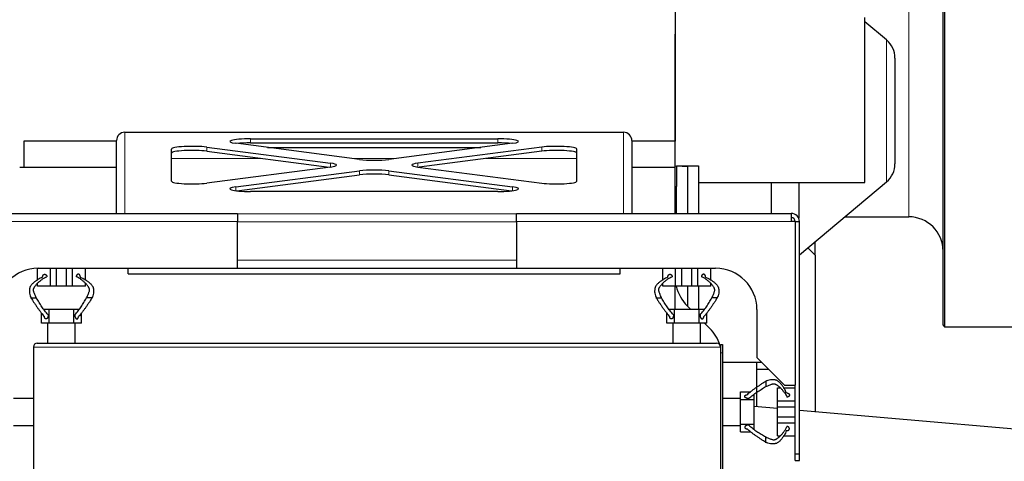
# Model space of a CAD drawing. Header units: inches. Extents: x 0 to 17820, y -10 to 12600.
# Tile 49 of 256: x 5726 to 6443, y 3998 to 4319. Entities that reach past the tile are written whole.
import ezdxf

# ---------------------------------------------------------------- set-up
doc = ezdxf.new("R2010")
doc.units = ezdxf.units.IN
doc.layers.add('1', color=7, linetype='Continuous', true_color=0xffffff)

msp = doc.modelspace()

# ---------------------------------------------------------------- linework, layer by layer
at = {"layer": '1', "color": 2, "linetype": 'Continuous', "lineweight": 25}
for p, q in [((6203.143, 4848.312), (6203.143, 4230.577)), ((6398.143, 4096.566), (6398.143, 4594.566)), ((6399.143, 4595.566), (6399.143, 4095.566)), ((6341.148, 4200.571), (6341.143, 4320.571)), ((6356.999, 4304.321), (6341.142, 4317.627)), ((6203.147, 4212.532), (6203.143, 4308.564)), ((6363.143, 4291.145), (6363.143, 4252.666)), ((6363.143, 4252.666), (6363.143, 4214.186)), ((5802.643, 4237.066), (5802.643, 4237.053)), ((5802.643, 4237.066), (6165.643, 4237.066)), ((6165.643, 4237.066), (6165.643, 4237.053)), ((5729.143, 4230.566), (5729.143, 4211.566)), ((5796.644, 4230.566), (5729.143, 4230.566)), ((5796.643, 4178.067), (5796.643, 4231.014)), ((5973.537, 4217.331), (5883.463, 4229.057)), ((5894.07, 4232.39), (6074.217, 4232.39)), ((5894.07, 4229.415), (6074.217, 4229.415)), ((6084.824, 4229.057), (5994.75, 4217.331)), ((6203.143, 4230.566), (6171.637, 4230.566)), ((6171.643, 4231.014), (6171.643, 4178.067)), ((6203.143, 4211.566), (6203.143, 4230.566)), ((5836.643, 4201.464), (5836.643, 4224.914)), ((5862.25, 4226.295), (5952.324, 4214.57)), ((5862.25, 4223.321), (5951.505, 4211.702)), ((5906.441, 4226.066), (6061.846, 4226.066)), ((6106.037, 4226.295), (6015.963, 4214.57)), ((6106.037, 4223.321), (6016.782, 4211.702)), ((6131.643, 4201.464), (6131.643, 4224.914)), ((5796.646, 4211.566), (5726.185, 4211.566)), ((5952.324, 4211.808), (5862.25, 4200.083)), ((5883.463, 4197.322), (5973.537, 4209.047)), ((5884.313, 4194.458), (5973.537, 4206.073)), ((5994.75, 4209.047), (6084.824, 4197.322)), ((5994.75, 4206.073), (6083.974, 4194.458)), ((6015.963, 4211.808), (6106.037, 4200.083)), ((6203.185, 4211.566), (6171.643, 4211.566)), ((6203.143, 4212.531), (6204.143, 4212.566)), ((6203.185, 4178.065), (6203.185, 4211.566)), ((6204.143, 4212.566), (6220.143, 4212.566)), ((6204.143, 4212.566), (6212.143, 4212.287)), ((6204.143, 4212.566), (6204.143, 4197.557)), ((6212.143, 4212.287), (6212.143, 4178.058)), ((6220.143, 4212.566), (6220.143, 4178.064)), ((6220.145, 4200.567), (6341.148, 4200.571)), ((6273.143, 4200.559), (6273.143, 4178.064)), ((6293.143, 4200.569), (6293.143, 4174.454)), ((6293.644, 4147.849), (6356.999, 4201.01)), ((6074.217, 4193.989), (5894.07, 4193.989)), ((6204.143, 4178.062), (6204.143, 4197.557)), ((5684.643, 4178.066), (5884.643, 4178.066)), ((5884.643, 4178.066), (5884.643, 4172.066)), ((6087.643, 4178.066), (6287.643, 4178.066)), ((6087.643, 4172.066), (6087.643, 4178.066)), ((6287.643, 4178.066), (6287.643, 4172.066)), ((5884.643, 4138.066), (5884.643, 4172.066)), ((6087.643, 4172.066), (6087.643, 4138.066)), ((6290.641, 4172.066), (6287.643, 4172.066)), ((6290.641, 4053.066), (6290.641, 4172.066)), ((6293.643, 4003.066), (6293.643, 4172.066)), ((6326.673, 4175.566), (6373.143, 4175.566)), ((6305.033, 4147.728), (6305.033, 4157.405)), ((6305.033, 4147.729), (6299.771, 4152.991)), ((6305.033, 4147.729), (6305.033, 4033.674)), ((5739.103, 4129.216), (5739.103, 4138.061)), ((5739.643, 4138.066), (5884.643, 4138.066)), ((5748.538, 4125.066), (5748.538, 4138.066)), ((5752.952, 4125.066), (5752.952, 4138.066)), ((5760.254, 4125.066), (5760.254, 4138.066)), ((5764.668, 4125.066), (5764.668, 4138.066)), ((5774.103, 4129.216), (5774.103, 4138.066)), ((5805.143, 4134.066), (5805.143, 4138.066)), ((5884.65, 4138.066), (6087.638, 4138.066)), ((6087.643, 4138.066), (6232.643, 4138.066)), ((6163.143, 4134.066), (6163.143, 4138.066)), ((6194.103, 4129.216), (6194.103, 4138.066)), ((6203.538, 4125.066), (6203.538, 4138.066)), ((6207.952, 4125.066), (6207.952, 4138.066)), ((6215.254, 4125.066), (6215.254, 4138.066)), ((6219.668, 4125.066), (6219.668, 4138.066)), ((6229.103, 4129.216), (6229.103, 4138.066)), ((5739.103, 4125.066), (5739.103, 4127.138)), ((5774.103, 4125.066), (5774.103, 4127.121)), ((5805.143, 4134.066), (6163.143, 4134.066)), ((6194.103, 4125.066), (6194.103, 4127.138)), ((6229.103, 4125.066), (6229.103, 4127.121)), ((5748.538, 4125.066), (5739.103, 4125.066)), ((5752.952, 4125.066), (5748.538, 4125.066)), ((5760.254, 4125.066), (5752.952, 4125.066)), ((5764.668, 4125.066), (5760.254, 4125.066)), ((5774.103, 4125.066), (5764.668, 4125.066)), ((6203.538, 4125.066), (6194.103, 4125.066)), ((6203.185, 4108.056), (6203.185, 4125.061)), ((6207.952, 4125.066), (6203.538, 4125.066)), ((6204.143, 4124.309), (6204.143, 4125.065)), ((6215.254, 4125.066), (6207.952, 4125.066)), ((6212.143, 4125.064), (6212.143, 4110.558)), ((6219.668, 4125.066), (6215.254, 4125.066)), ((6229.103, 4125.066), (6219.668, 4125.066)), ((6220.143, 4125.065), (6220.143, 4108.068)), ((5747.603, 4108.066), (5743.858, 4108.066)), ((5765.603, 4108.066), (5747.603, 4108.066)), ((5747.603, 4098.066), (5747.603, 4108.066)), ((5769.349, 4108.066), (5765.603, 4108.066)), ((5765.603, 4098.066), (5765.603, 4108.066)), ((6202.603, 4108.066), (6198.858, 4108.066)), ((6220.603, 4108.066), (6202.603, 4108.066)), ((6202.603, 4098.066), (6202.603, 4108.066)), ((6214.644, 4108.066), (6211.93, 4110.779)), ((6224.349, 4108.066), (6220.603, 4108.066)), ((6220.603, 4098.066), (6220.603, 4108.066)), ((6262.643, 4108.066), (6262.643, 4073.066)), ((5742.103, 4098.066), (5742.103, 4105.546)), ((5771.103, 4098.066), (5771.103, 4105.546)), ((6197.103, 4098.066), (6197.103, 4105.546)), ((6226.103, 4098.066), (6226.103, 4105.546)), ((5746.643, 4098.066), (5742.103, 4098.066)), ((5746.643, 4083.566), (5746.643, 4098.066)), ((5747.603, 4098.066), (5746.643, 4098.066)), ((5765.603, 4098.066), (5747.603, 4098.066)), ((5766.643, 4098.066), (5765.603, 4098.066)), ((5771.103, 4098.066), (5766.643, 4098.066)), ((5766.643, 4083.566), (5766.643, 4098.066)), ((6201.643, 4098.066), (6197.103, 4098.066)), ((6202.603, 4098.066), (6201.643, 4098.066)), ((6201.643, 4083.566), (6201.643, 4098.066)), ((6220.603, 4098.066), (6202.603, 4098.066)), ((6221.643, 4098.066), (6220.603, 4098.066)), ((6226.103, 4098.066), (6221.643, 4098.066)), ((6221.643, 4083.566), (6221.643, 4098.066)), ((6228.357, 4094.353), (6224.643, 4098.066)), ((6398.143, 4096.566), (6399.143, 4095.566)), ((6399.143, 4095.566), (6452.143, 4095.566)), ((5736.143, 4080.766), (5736.143, 3706.366)), ((5738.943, 4083.566), (6233.343, 4083.566)), ((6236.143, 4082.566), (6237.643, 4082.566)), ((6236.143, 4082.566), (6236.143, 4080.766)), ((6236.143, 4080.766), (6236.143, 3706.366)), ((6237.643, 4082.566), (6237.643, 4076.566)), ((6237.643, 4076.566), (6237.643, 3730.566)), ((6262.643, 4073.066), (6282.643, 4053.066)), ((6237.644, 4069.666), (6266.043, 4069.666)), ((6262.277, 4069.671), (6262.277, 4037.415)), ((6271.312, 4064.398), (6262.277, 4064.398)), ((6277.643, 4051.106), (6279.716, 4051.106)), ((6277.643, 4041.671), (6277.643, 4051.106)), ((6281.794, 4051.106), (6290.593, 4051.106)), ((6282.643, 4053.066), (6290.641, 4053.066)), ((5721.643, 4043.566), (5736.143, 4043.566)), ((6237.644, 4043.566), (6250.643, 4043.566)), ((6250.643, 4048.106), (6258.123, 4048.106)), ((6250.643, 4043.566), (6250.643, 4048.106)), ((6250.643, 4042.606), (6250.643, 4043.566)), ((6250.643, 4024.606), (6250.643, 4042.606)), ((6250.643, 4042.606), (6260.643, 4042.606)), ((6260.643, 4042.606), (6260.643, 4046.352)), ((6260.643, 4024.606), (6260.643, 4042.606)), ((6277.643, 4041.671), (6290.593, 4041.671)), ((6277.643, 4037.257), (6277.643, 4041.671)), ((6277.645, 4036.069), (6260.645, 4037.556)), ((6277.643, 4029.955), (6277.643, 4037.257)), ((6277.643, 4037.257), (6290.593, 4037.257)), ((6450.279, 4020.965), (6293.646, 4034.669)), ((6277.643, 4025.541), (6277.643, 4029.955)), ((6277.643, 4029.955), (6290.593, 4029.955)), ((5721.643, 4023.566), (5736.143, 4023.566)), ((6237.644, 4023.566), (6250.643, 4023.566)), ((6250.643, 4023.566), (6250.643, 4024.606)), ((6250.643, 4024.606), (6260.643, 4024.606)), ((6250.643, 4019.106), (6250.643, 4023.566)), ((6260.643, 4020.861), (6260.643, 4024.606)), ((6277.643, 4016.106), (6277.643, 4025.541)), ((6277.643, 4025.541), (6290.593, 4025.541)), ((6250.643, 4019.106), (6258.123, 4019.106)), ((6277.643, 4016.106), (6279.699, 4016.106)), ((6281.794, 4016.106), (6290.593, 4016.106)), ((6290.593, 3998.066), (6290.593, 4003.066)), ((6290.593, 4003.066), (6293.643, 4003.066)), ((6293.643, 3998.066), (6293.643, 4003.066)), ((6290.593, 3998.066), (6293.643, 3998.066))]:
    msp.add_line(p, q, dxfattribs=at)
at = {"layer": '1', "color": 110, "linetype": 'Continuous', "lineweight": 13}
for p, q in [((6373.143, 4175.566), (6373.143, 4345.566)), ((6356.999, 4304.321), (6356.999, 4252.666)), ((6356.999, 4252.666), (6356.999, 4201.01)), ((5802.643, 4237.066), (5802.643, 4178.066)), ((6165.643, 4178.066), (6165.643, 4237.066)), ((5894.07, 4232.39), (5894.07, 4229.415)), ((6074.217, 4232.39), (6074.217, 4229.415)), ((5862.25, 4226.295), (5862.25, 4223.321)), ((6106.037, 4226.295), (6106.037, 4223.321)), ((5836.647, 4218.066), (5902.62, 4218.066)), ((5952.324, 4214.57), (5952.324, 4211.809)), ((5967.894, 4218.066), (6000.393, 4218.066)), ((6015.963, 4214.57), (6015.963, 4211.809)), ((6065.667, 4218.066), (6131.639, 4218.066)), ((5973.537, 4209.047), (5973.537, 4206.073)), ((5994.75, 4209.047), (5994.75, 4206.073)), ((5883.463, 4197.322), (5883.463, 4194.56)), ((6084.824, 4197.322), (6084.824, 4194.56)), ((6204.143, 4197.557), (6203.184, 4197.523)), ((5884.647, 4177.751), (6087.638, 4177.751)), ((5884.643, 4172.066), (5684.643, 4172.066)), ((6087.643, 4171.802), (5884.643, 4171.802)), ((6287.643, 4172.066), (6087.643, 4172.066)), ((5884.643, 4144.066), (6087.643, 4144.066)), ((6236.143, 4080.766), (5736.143, 4080.766)), ((6236.143, 4076.566), (6237.643, 4076.566))]:
    msp.add_line(p, q, dxfattribs=at)
at = {"layer": '1', "color": 2, "linetype": 'Continuous', "lineweight": 25}
for centre, radius, start, end in [((6345.943, 4291.145), 17.2, 0, 50), ((6345.943, 4214.186), 17.2, 310, 0), ((6287.643, 4172.066), 6, 0, 90), ((6287.593, 4172.066), 3, 0, 90), ((6373.143, 4150.566), 25, 0, 90), ((5739.643, 4108.066), 30, 90, 180), ((6232.643, 4108.066), 30, 0, 90), ((6233.143, 4131.992), 30, 193.349531, 225), ((6207.143, 4073.14), 30, 17.619609, 45), ((5738.943, 4080.766), 2.8, 90, 180), ((6233.343, 4080.766), 2.8, 0, 90)]:
    msp.add_arc(centre, radius, start, end, dxfattribs=at)
for centre, major_axis, ratio, start_param, end_param in [((5802.643, 4231.014), (0, 6.051), 0.9914912, 0, 1.5707963), ((6165.643, 4231.014), (0, -6.051), 0.9914912, 1.5707963, 3.1415927), ((5894.07, 4230.437), (15, 0), 0.1301739, 1.5707963, 3.9269908), ((5894.07, 4227.463), (15, 0), 0.1301739, 1.5707963, 2.27898), ((6074.217, 4230.437), (15, 0), 0.1301739, 5.4977871, 7.8539816), ((6074.217, 4227.463), (15, 0), 0.1301739, 0.8626126, 1.5707963), ((5851.643, 4224.914), (15, 0), 0.1301739, 0.7853982, 3.1415927), ((5851.643, 4221.94), (15, 0), 0.1301739, 0.7853982, 3.1415927), ((6116.643, 4224.914), (-15, 0), 0.1301739, 3.1415927, 5.4977871), ((6116.643, 4221.94), (-15, 0), 0.1301739, 3.1415927, 5.4977871), ((5941.717, 4213.189), (15, 0), 0.1301739, 5.4977871, 7.0685835), ((5984.143, 4218.712), (15, 0), 0.1301739, 3.9269908, 5.4977871), ((6026.57, 4213.189), (-15, 0), 0.1301739, 5.4977871, 7.0685835), ((5984.143, 4207.666), (15, 0), 0.1301739, 0.7853982, 2.3561945), ((5984.143, 4204.692), (15, 0), 0.1301739, 0.7853982, 2.3561945), ((5851.643, 4201.464), (15, 0), 0.1301739, 3.1415927, 5.4977871), ((6116.643, 4201.464), (-15, 0), 0.1301739, 0.7853982, 3.1415927), ((5894.07, 4195.941), (15, 0), 0.1301739, 2.3561945, 4.712389), ((6074.217, 4195.941), (15, 0), 0.1301739, 4.712389, 7.0685835)]:
    msp.add_ellipse(centre, major_axis=major_axis, ratio=ratio, start_param=start_param, end_param=end_param, dxfattribs=at)
for points, degree in [([(6290.641, 4172.066), (6293.643, 4172.066)], 1), ([(5742.897, 4131.507), (5742.855, 4131.904), (5743.018, 4132.7), (5743.396, 4133.32), (5743.952, 4133.705), (5744.558, 4133.777), (5745.156, 4133.534), (5745.636, 4133.031), (5745.948, 4132.32), (5745.989, 4131.925)], 2), ([(6197.897, 4131.507), (6197.855, 4131.904), (6198.018, 4132.7), (6198.396, 4133.32), (6198.952, 4133.705), (6199.558, 4133.777), (6200.156, 4133.534), (6200.636, 4133.031), (6200.948, 4132.32), (6200.989, 4131.925)], 2), ([(6290.593, 4003.066), (6290.593, 4053.066)], 1), ([(6284.084, 4047.312), (6284.482, 4047.355), (6285.278, 4047.192), (6285.897, 4046.814), (6286.282, 4046.258), (6286.354, 4045.651), (6286.112, 4045.053), (6285.608, 4044.573), (6284.897, 4044.261), (6284.503, 4044.221)], 2)]:
    msp.add_open_spline(points, degree=degree, dxfattribs=at)
for points, degree, knots in [([(5742.897, 4131.507), (5742.315, 4131.327), (5741.162, 4130.875), (5739.467, 4129.946), (5738.075, 4128.976), (5736.963, 4128.119), (5736.137, 4127.434), (5735.323, 4126.702), (5734.544, 4125.879), (5733.97, 4125.066), (5733.672, 4124.373), (5733.539, 4123.932), (5733.456, 4123.57), (5733.388, 4123.168), (5733.308, 4122.575), (5733.241, 4121.769), (5733.23, 4120.812), (5733.353, 4119.578), (5733.752, 4118.117), (5734.244, 4117.072), (5734.506, 4116.566)], 3, [0, 0, 0, 0, 0.125, 0.25, 0.375, 0.4375, 0.5, 0.5625, 0.625, 0.6875, 0.71875, 0.734375, 0.75, 0.765625, 0.78125, 0.8125, 0.84375, 0.875, 0.9375, 1, 1, 1, 1]), ([(5738.287, 4116.566), (5738.057, 4117.057), (5737.587, 4118.07), (5737.005, 4119.462), (5736.582, 4120.632), (5736.301, 4121.545), (5736.229, 4122.334), (5736.281, 4122.923), (5736.387, 4123.329), (5736.53, 4123.698), (5736.744, 4124.151), (5737.141, 4124.863), (5737.743, 4125.698), (5738.488, 4126.546), (5739.255, 4127.312), (5740.036, 4128.038), (5741.09, 4128.96), (5742.449, 4130.034), (5744.165, 4131.113), (5745.368, 4131.68), (5745.989, 4131.925)], 3, [0, 0, 0, 0, 0.0625, 0.125, 0.15625, 0.1875, 0.21875, 0.234375, 0.25, 0.265625, 0.28125, 0.3125, 0.375, 0.4375, 0.5, 0.5625, 0.625, 0.75, 0.875, 1, 1, 1, 1]), ([(5770.309, 4131.507), (5770.323, 4131.639), (5770.334, 4131.907), (5770.305, 4132.23), (5770.229, 4132.54), (5770.109, 4132.82), (5769.988, 4133.033), (5769.853, 4133.232), (5769.665, 4133.439), (5769.447, 4133.595), (5769.211, 4133.694), (5769.01, 4133.736), (5768.808, 4133.755), (5768.584, 4133.746), (5768.342, 4133.679), (5768.114, 4133.554), (5767.923, 4133.397), (5767.738, 4133.21), (5767.546, 4132.969), (5767.4, 4132.704), (5767.294, 4132.409), (5767.235, 4132.098), (5767.217, 4131.925)], 5, [0, 0, 0, 0, 0, 0, 0.1042545, 0.2083296, 0.25, 0.25, 0.25, 0.3128199, 0.4171102, 0.5, 0.5, 0.5, 0.5210512, 0.6251827, 0.7291347, 0.75, 0.75, 0.75, 0.8639149, 1, 1, 1, 1, 1, 1]), ([(5774.919, 4116.566), (5775.149, 4117.057), (5775.62, 4118.07), (5776.201, 4119.462), (5776.624, 4120.632), (5776.905, 4121.545), (5776.977, 4122.334), (5776.925, 4122.923), (5776.819, 4123.329), (5776.677, 4123.698), (5776.462, 4124.151), (5776.065, 4124.863), (5775.463, 4125.698), (5774.719, 4126.546), (5773.951, 4127.312), (5773.171, 4128.038), (5772.116, 4128.96), (5770.757, 4130.034), (5769.041, 4131.113), (5767.838, 4131.68), (5767.217, 4131.925)], 3, [0, 0, 0, 0, 0.0625, 0.125, 0.15625, 0.1875, 0.21875, 0.234375, 0.25, 0.265625, 0.28125, 0.3125, 0.375, 0.4375, 0.5, 0.5625, 0.625, 0.75, 0.875, 1, 1, 1, 1]), ([(5770.309, 4131.507), (5770.891, 4131.327), (5772.044, 4130.875), (5773.74, 4129.946), (5775.131, 4128.976), (5776.243, 4128.119), (5777.07, 4127.434), (5777.883, 4126.702), (5778.663, 4125.879), (5779.237, 4125.066), (5779.534, 4124.373), (5779.667, 4123.932), (5779.75, 4123.57), (5779.818, 4123.168), (5779.898, 4122.575), (5779.965, 4121.769), (5779.976, 4120.812), (5779.854, 4119.578), (5779.454, 4118.117), (5778.963, 4117.072), (5778.7, 4116.566)], 3, [0, 0, 0, 0, 0.125, 0.25, 0.375, 0.4375, 0.5, 0.5625, 0.625, 0.6875, 0.71875, 0.734375, 0.75, 0.765625, 0.78125, 0.8125, 0.84375, 0.875, 0.9375, 1, 1, 1, 1]), ([(6197.897, 4131.507), (6197.315, 4131.327), (6196.162, 4130.875), (6194.467, 4129.946), (6193.075, 4128.976), (6191.963, 4128.119), (6191.137, 4127.434), (6190.323, 4126.702), (6189.544, 4125.879), (6188.97, 4125.066), (6188.672, 4124.373), (6188.539, 4123.932), (6188.456, 4123.57), (6188.388, 4123.168), (6188.308, 4122.575), (6188.241, 4121.769), (6188.23, 4120.812), (6188.353, 4119.578), (6188.752, 4118.117), (6189.244, 4117.072), (6189.506, 4116.566)], 3, [0, 0, 0, 0, 0.125, 0.25, 0.375, 0.4375, 0.5, 0.5625, 0.625, 0.6875, 0.71875, 0.734375, 0.75, 0.765625, 0.78125, 0.8125, 0.84375, 0.875, 0.9375, 1, 1, 1, 1]), ([(6193.287, 4116.566), (6193.057, 4117.057), (6192.587, 4118.07), (6192.005, 4119.462), (6191.582, 4120.632), (6191.301, 4121.545), (6191.229, 4122.334), (6191.281, 4122.923), (6191.387, 4123.329), (6191.53, 4123.698), (6191.744, 4124.151), (6192.141, 4124.863), (6192.743, 4125.698), (6193.488, 4126.546), (6194.255, 4127.312), (6195.036, 4128.038), (6196.09, 4128.96), (6197.449, 4130.034), (6199.165, 4131.113), (6200.368, 4131.68), (6200.989, 4131.925)], 3, [0, 0, 0, 0, 0.0625, 0.125, 0.15625, 0.1875, 0.21875, 0.234375, 0.25, 0.265625, 0.28125, 0.3125, 0.375, 0.4375, 0.5, 0.5625, 0.625, 0.75, 0.875, 1, 1, 1, 1]), ([(6225.309, 4131.507), (6225.323, 4131.639), (6225.334, 4131.907), (6225.305, 4132.23), (6225.229, 4132.54), (6225.109, 4132.82), (6224.988, 4133.033), (6224.853, 4133.232), (6224.665, 4133.439), (6224.447, 4133.595), (6224.211, 4133.694), (6224.01, 4133.736), (6223.808, 4133.755), (6223.584, 4133.746), (6223.342, 4133.679), (6223.114, 4133.554), (6222.923, 4133.397), (6222.738, 4133.21), (6222.546, 4132.969), (6222.4, 4132.704), (6222.294, 4132.409), (6222.235, 4132.098), (6222.217, 4131.925)], 5, [0, 0, 0, 0, 0, 0, 0.1042545, 0.2083296, 0.25, 0.25, 0.25, 0.3128199, 0.4171102, 0.5, 0.5, 0.5, 0.5210512, 0.6251827, 0.7291347, 0.75, 0.75, 0.75, 0.8639149, 1, 1, 1, 1, 1, 1]), ([(6229.919, 4116.566), (6230.149, 4117.057), (6230.62, 4118.07), (6231.201, 4119.462), (6231.624, 4120.632), (6231.905, 4121.545), (6231.977, 4122.334), (6231.925, 4122.923), (6231.819, 4123.329), (6231.677, 4123.698), (6231.462, 4124.151), (6231.065, 4124.863), (6230.463, 4125.698), (6229.719, 4126.546), (6228.951, 4127.312), (6228.171, 4128.038), (6227.116, 4128.96), (6225.757, 4130.034), (6224.041, 4131.113), (6222.838, 4131.68), (6222.217, 4131.925)], 3, [0, 0, 0, 0, 0.0625, 0.125, 0.15625, 0.1875, 0.21875, 0.234375, 0.25, 0.265625, 0.28125, 0.3125, 0.375, 0.4375, 0.5, 0.5625, 0.625, 0.75, 0.875, 1, 1, 1, 1]), ([(6225.309, 4131.507), (6225.891, 4131.327), (6227.044, 4130.875), (6228.74, 4129.946), (6230.131, 4128.976), (6231.243, 4128.119), (6232.07, 4127.434), (6232.883, 4126.702), (6233.663, 4125.879), (6234.237, 4125.066), (6234.534, 4124.373), (6234.667, 4123.932), (6234.75, 4123.57), (6234.818, 4123.168), (6234.898, 4122.575), (6234.965, 4121.769), (6234.976, 4120.812), (6234.854, 4119.578), (6234.454, 4118.117), (6233.963, 4117.072), (6233.7, 4116.566)], 3, [0, 0, 0, 0, 0.125, 0.25, 0.375, 0.4375, 0.5, 0.5625, 0.625, 0.6875, 0.71875, 0.734375, 0.75, 0.765625, 0.78125, 0.8125, 0.84375, 0.875, 0.9375, 1, 1, 1, 1]), ([(5734.506, 4116.566), (5734.431, 4116.566), (5734.295, 4116.566), (5734.171, 4116.566), (5734.104, 4116.566), (5734.11, 4116.566), (5734.153, 4116.566), (5734.226, 4116.566), (5734.369, 4116.566), (5734.603, 4116.566), (5734.91, 4116.566), (5735.192, 4116.566), (5735.484, 4116.566), (5735.818, 4116.566), (5736.191, 4116.566), (5736.548, 4116.566), (5736.853, 4116.566), (5737.158, 4116.566), (5737.488, 4116.566), (5737.76, 4116.566), (5737.996, 4116.566), (5738.193, 4116.566), (5738.287, 4116.566)], 5, [0, 0, 0, 0, 0, 0, 0.1042545, 0.2083296, 0.25, 0.25, 0.25, 0.3128199, 0.4171102, 0.5, 0.5, 0.5, 0.5210512, 0.6251827, 0.7291347, 0.75, 0.75, 0.75, 0.8639149, 1, 1, 1, 1, 1, 1]), ([(5734.506, 4116.566), (5734.882, 4115.837), (5735.693, 4114.483), (5736.946, 4112.565), (5738.206, 4110.702), (5739.454, 4108.909), (5740.675, 4107.213), (5742.259, 4105.131), (5743.422, 4103.738), (5744.192, 4102.885)], 3, [0, 0, 0, 0, 0.125, 0.25, 0.375, 0.5, 0.625, 0.75, 1, 1, 1, 1]), ([(5746.892, 4104.243), (5746.05, 4105.129), (5744.837, 4106.53), (5743.334, 4108.531), (5742.262, 4110.059), (5741.24, 4111.624), (5740.248, 4113.224), (5739.269, 4114.864), (5738.62, 4115.993), (5738.287, 4116.566)], 3, [0, 0, 0, 0, 0.25, 0.375, 0.5, 0.625, 0.75, 0.875, 1, 1, 1, 1]), ([(5766.314, 4104.243), (5767.156, 4105.129), (5768.369, 4106.53), (5769.873, 4108.531), (5770.944, 4110.059), (5771.966, 4111.624), (5772.958, 4113.224), (5773.937, 4114.864), (5774.586, 4115.993), (5774.919, 4116.566)], 3, [0, 0, 0, 0, 0.25, 0.375, 0.5, 0.625, 0.75, 0.875, 1, 1, 1, 1]), ([(5778.7, 4116.566), (5778.324, 4115.837), (5777.513, 4114.483), (5776.26, 4112.565), (5775, 4110.702), (5773.752, 4108.909), (5772.531, 4107.213), (5770.947, 4105.131), (5769.785, 4103.738), (5769.014, 4102.885)], 3, [0, 0, 0, 0, 0.125, 0.25, 0.375, 0.5, 0.625, 0.75, 1, 1, 1, 1]), ([(5778.7, 4116.566), (5778.776, 4116.566), (5778.912, 4116.566), (5779.035, 4116.566), (5779.102, 4116.566), (5779.097, 4116.566), (5779.053, 4116.566), (5778.995, 4116.566), (5778.931, 4116.566), (5778.844, 4116.566), (5778.7, 4116.566), (5778.514, 4116.566), (5778.371, 4116.566), (5778.212, 4116.566), (5778.014, 4116.566), (5777.722, 4116.566), (5777.54, 4116.566), (5777.356, 4116.566), (5777.172, 4116.566), (5776.871, 4116.566), (5776.693, 4116.566), (5776.52, 4116.566), (5776.353, 4116.566), (5776.048, 4116.566), (5775.718, 4116.566), (5775.446, 4116.566), (5775.21, 4116.566), (5775.013, 4116.566), (5774.919, 4116.566)], 5, [0, 0, 0, 0, 0, 0, 0.1042545, 0.2083296, 0.25, 0.25, 0.25, 0.3128199, 0.375, 0.375, 0.375, 0.4171102, 0.5, 0.5, 0.5, 0.5210512, 0.625, 0.625, 0.625, 0.6251827, 0.7291347, 0.75, 0.75, 0.75, 0.8639149, 1, 1, 1, 1, 1, 1]), ([(6189.506, 4116.566), (6189.431, 4116.566), (6189.295, 4116.566), (6189.171, 4116.566), (6189.104, 4116.566), (6189.11, 4116.566), (6189.153, 4116.566), (6189.226, 4116.566), (6189.369, 4116.566), (6189.603, 4116.566), (6189.91, 4116.566), (6190.192, 4116.566), (6190.484, 4116.566), (6190.818, 4116.566), (6191.191, 4116.566), (6191.548, 4116.566), (6191.853, 4116.566), (6192.158, 4116.566), (6192.488, 4116.566), (6192.76, 4116.566), (6192.996, 4116.566), (6193.193, 4116.566), (6193.287, 4116.566)], 5, [0, 0, 0, 0, 0, 0, 0.1042545, 0.2083296, 0.25, 0.25, 0.25, 0.3128199, 0.4171102, 0.5, 0.5, 0.5, 0.5210512, 0.6251827, 0.7291347, 0.75, 0.75, 0.75, 0.8639149, 1, 1, 1, 1, 1, 1]), ([(6189.506, 4116.566), (6189.882, 4115.837), (6190.693, 4114.483), (6191.946, 4112.565), (6193.206, 4110.702), (6194.454, 4108.909), (6195.675, 4107.213), (6197.259, 4105.131), (6198.422, 4103.738), (6199.192, 4102.885)], 3, [0, 0, 0, 0, 0.125, 0.25, 0.375, 0.5, 0.625, 0.75, 1, 1, 1, 1]), ([(6201.892, 4104.243), (6201.05, 4105.129), (6199.837, 4106.53), (6198.334, 4108.531), (6197.262, 4110.059), (6196.24, 4111.624), (6195.248, 4113.224), (6194.269, 4114.864), (6193.62, 4115.993), (6193.287, 4116.566)], 3, [0, 0, 0, 0, 0.25, 0.375, 0.5, 0.625, 0.75, 0.875, 1, 1, 1, 1]), ([(6221.314, 4104.243), (6222.156, 4105.129), (6223.369, 4106.53), (6224.873, 4108.531), (6225.944, 4110.059), (6226.966, 4111.624), (6227.958, 4113.224), (6228.937, 4114.864), (6229.586, 4115.993), (6229.919, 4116.566)], 3, [0, 0, 0, 0, 0.25, 0.375, 0.5, 0.625, 0.75, 0.875, 1, 1, 1, 1]), ([(6233.7, 4116.566), (6233.324, 4115.837), (6232.513, 4114.483), (6231.26, 4112.565), (6230, 4110.702), (6228.752, 4108.909), (6227.531, 4107.213), (6225.947, 4105.131), (6224.785, 4103.738), (6224.014, 4102.885)], 3, [0, 0, 0, 0, 0.125, 0.25, 0.375, 0.5, 0.625, 0.75, 1, 1, 1, 1]), ([(6233.7, 4116.566), (6233.776, 4116.566), (6233.912, 4116.566), (6234.035, 4116.566), (6234.102, 4116.566), (6234.097, 4116.566), (6234.053, 4116.566), (6233.995, 4116.566), (6233.931, 4116.566), (6233.844, 4116.566), (6233.7, 4116.566), (6233.514, 4116.566), (6233.371, 4116.566), (6233.212, 4116.566), (6233.014, 4116.566), (6232.722, 4116.566), (6232.54, 4116.566), (6232.356, 4116.566), (6232.172, 4116.566), (6231.871, 4116.566), (6231.693, 4116.566), (6231.52, 4116.566), (6231.353, 4116.566), (6231.048, 4116.566), (6230.718, 4116.566), (6230.446, 4116.566), (6230.21, 4116.566), (6230.013, 4116.566), (6229.919, 4116.566)], 5, [0, 0, 0, 0, 0, 0, 0.1042545, 0.2083296, 0.25, 0.25, 0.25, 0.3128199, 0.375, 0.375, 0.375, 0.4171102, 0.5, 0.5, 0.5, 0.5210512, 0.625, 0.625, 0.625, 0.6251827, 0.7291347, 0.75, 0.75, 0.75, 0.8639149, 1, 1, 1, 1, 1, 1]), ([(5746.892, 4104.243), (5746.981, 4103.375), (5746.565, 4102.161), (5746.146, 4101.534), (5745.616, 4101.195), (5745.021, 4101.23), (5744.543, 4101.665), (5744.234, 4102.442), (5744.193, 4102.885)], 2, [0, 0, 0, 0.25, 0.375, 0.5, 0.625, 0.75, 0.875, 1, 1, 1]), ([(5766.314, 4104.243), (5766.295, 4104.055), (5766.281, 4103.707), (5766.306, 4103.357), (5766.366, 4103.016), (5766.466, 4102.669), (5766.57, 4102.376), (5766.632, 4102.229), (5766.701, 4102.089), (5766.777, 4101.959), (5766.913, 4101.755), (5767, 4101.641), (5767.094, 4101.54), (5767.194, 4101.452), (5767.369, 4101.334), (5767.498, 4101.268), (5767.612, 4101.229), (5767.729, 4101.21), (5767.903, 4101.21), (5768.057, 4101.232), (5768.171, 4101.27), (5768.279, 4101.328), (5768.414, 4101.432), (5768.571, 4101.591), (5768.739, 4101.827), (5768.869, 4102.124), (5768.958, 4102.456), (5769.001, 4102.742), (5769.014, 4102.885)], 5, [0, 0, 0, 0, 0, 0, 0.1360851, 0.25, 0.25, 0.25, 0.2708653, 0.3748173, 0.375, 0.375, 0.375, 0.4789488, 0.5, 0.5, 0.5, 0.5828898, 0.625, 0.625, 0.625, 0.6871801, 0.75, 0.75, 0.75, 0.7916704, 0.8957455, 1, 1, 1, 1, 1, 1]), ([(6201.892, 4104.243), (6201.981, 4103.375), (6201.565, 4102.161), (6201.146, 4101.534), (6200.616, 4101.195), (6200.021, 4101.23), (6199.543, 4101.665), (6199.234, 4102.442), (6199.193, 4102.885)], 2, [0, 0, 0, 0.25, 0.375, 0.5, 0.625, 0.75, 0.875, 1, 1, 1]), ([(6221.314, 4104.243), (6221.295, 4104.055), (6221.281, 4103.707), (6221.306, 4103.357), (6221.366, 4103.016), (6221.466, 4102.669), (6221.57, 4102.376), (6221.632, 4102.229), (6221.701, 4102.089), (6221.777, 4101.959), (6221.913, 4101.755), (6222, 4101.641), (6222.094, 4101.54), (6222.194, 4101.452), (6222.369, 4101.334), (6222.498, 4101.268), (6222.612, 4101.229), (6222.729, 4101.21), (6222.903, 4101.21), (6223.057, 4101.232), (6223.171, 4101.27), (6223.279, 4101.328), (6223.414, 4101.432), (6223.571, 4101.591), (6223.739, 4101.827), (6223.869, 4102.124), (6223.958, 4102.456), (6224.001, 4102.742), (6224.014, 4102.885)], 5, [0, 0, 0, 0, 0, 0, 0.1360851, 0.25, 0.25, 0.25, 0.2708653, 0.3748173, 0.375, 0.375, 0.375, 0.4789488, 0.5, 0.5, 0.5, 0.5828898, 0.625, 0.625, 0.625, 0.6871801, 0.75, 0.75, 0.75, 0.7916704, 0.8957455, 1, 1, 1, 1, 1, 1]), ([(6269.143, 4055.703), (6268.414, 4055.327), (6267.06, 4054.516), (6265.143, 4053.263), (6263.279, 4052.003), (6261.487, 4050.755), (6259.79, 4049.534), (6257.708, 4047.95), (6256.315, 4046.788), (6255.463, 4046.017)], 3, [0, 0, 0, 0, 0.125, 0.25, 0.375, 0.5, 0.625, 0.75, 1, 1, 1, 1]), ([(6284.084, 4047.312), (6283.904, 4047.894), (6283.452, 4049.047), (6282.524, 4050.743), (6281.553, 4052.135), (6280.697, 4053.246), (6280.011, 4054.073), (6279.279, 4054.886), (6278.456, 4055.666), (6277.644, 4056.24), (6276.951, 4056.538), (6276.509, 4056.671), (6276.147, 4056.753), (6275.746, 4056.821), (6275.152, 4056.901), (6274.346, 4056.968), (6273.39, 4056.979), (6272.156, 4056.857), (6270.695, 4056.457), (6269.649, 4055.966), (6269.143, 4055.703)], 3, [0, 0, 0, 0, 0.125, 0.25, 0.375, 0.4375, 0.5, 0.5625, 0.625, 0.6875, 0.71875, 0.734375, 0.75, 0.765625, 0.78125, 0.8125, 0.84375, 0.875, 0.9375, 1, 1, 1, 1]), ([(6269.143, 4055.703), (6269.143, 4055.779), (6269.143, 4055.915), (6269.143, 4056.038), (6269.143, 4056.105), (6269.143, 4056.1), (6269.143, 4056.056), (6269.143, 4055.984), (6269.143, 4055.84), (6269.143, 4055.606), (6269.143, 4055.299), (6269.143, 4055.017), (6269.143, 4054.725), (6269.143, 4054.391), (6269.143, 4054.019), (6269.143, 4053.662), (6269.143, 4053.356), (6269.143, 4053.051), (6269.143, 4052.722), (6269.143, 4052.45), (6269.143, 4052.213), (6269.143, 4052.016), (6269.143, 4051.922)], 5, [0, 0, 0, 0, 0, 0, 0.1042545, 0.2083296, 0.25, 0.25, 0.25, 0.3128199, 0.4171102, 0.5, 0.5, 0.5, 0.5210512, 0.6251827, 0.7291347, 0.75, 0.75, 0.75, 0.8639149, 1, 1, 1, 1, 1, 1]), ([(6256.821, 4043.317), (6257.706, 4044.159), (6259.107, 4045.372), (6261.108, 4046.876), (6262.637, 4047.947), (6264.201, 4048.969), (6265.802, 4049.962), (6267.441, 4050.94), (6268.571, 4051.589), (6269.143, 4051.922)], 3, [0, 0, 0, 0, 0.25, 0.375, 0.5, 0.625, 0.75, 0.875, 1, 1, 1, 1]), ([(6269.143, 4051.922), (6269.634, 4052.152), (6270.648, 4052.623), (6272.04, 4053.205), (6273.209, 4053.628), (6274.123, 4053.908), (6274.911, 4053.98), (6275.501, 4053.928), (6275.906, 4053.822), (6276.275, 4053.68), (6276.728, 4053.465), (6277.441, 4053.068), (6278.275, 4052.467), (6279.124, 4051.722), (6279.889, 4050.954), (6280.615, 4050.174), (6281.538, 4049.119), (6282.612, 4047.76), (6283.69, 4046.044), (6284.258, 4044.841), (6284.503, 4044.22)], 3, [0, 0, 0, 0, 0.0625, 0.125, 0.15625, 0.1875, 0.21875, 0.234375, 0.25, 0.265625, 0.28125, 0.3125, 0.375, 0.4375, 0.5, 0.5625, 0.625, 0.75, 0.875, 1, 1, 1, 1]), ([(6256.821, 4043.317), (6255.953, 4043.229), (6254.739, 4043.644), (6254.111, 4044.064), (6253.772, 4044.594), (6253.807, 4045.189), (6254.242, 4045.666), (6255.02, 4045.975), (6255.463, 4046.017)], 2, [0, 0, 0, 0.25, 0.375, 0.5, 0.625, 0.75, 0.875, 1, 1, 1]), ([(6256.821, 4023.895), (6256.633, 4023.914), (6256.284, 4023.928), (6255.934, 4023.903), (6255.594, 4023.843), (6255.247, 4023.743), (6254.953, 4023.64), (6254.806, 4023.578), (6254.667, 4023.509), (6254.536, 4023.433), (6254.333, 4023.297), (6254.219, 4023.209), (6254.117, 4023.116), (6254.03, 4023.016), (6253.912, 4022.84), (6253.846, 4022.712), (6253.807, 4022.597), (6253.787, 4022.481), (6253.787, 4022.307), (6253.81, 4022.152), (6253.847, 4022.039), (6253.905, 4021.93), (6254.009, 4021.795), (6254.168, 4021.638), (6254.404, 4021.47), (6254.702, 4021.34), (6255.034, 4021.251), (6255.32, 4021.209), (6255.463, 4021.195)], 5, [0, 0, 0, 0, 0, 0, 0.1360851, 0.25, 0.25, 0.25, 0.2708653, 0.3748173, 0.375, 0.375, 0.375, 0.4789488, 0.5, 0.5, 0.5, 0.5828898, 0.625, 0.625, 0.625, 0.6871801, 0.75, 0.75, 0.75, 0.7916704, 0.8957455, 1, 1, 1, 1, 1, 1]), ([(6269.143, 4011.509), (6268.414, 4011.885), (6267.06, 4012.696), (6265.143, 4013.949), (6263.279, 4015.209), (6261.487, 4016.457), (6259.79, 4017.678), (6257.708, 4019.262), (6256.315, 4020.425), (6255.463, 4021.195)], 3, [0, 0, 0, 0, 0.125, 0.25, 0.375, 0.5, 0.625, 0.75, 1, 1, 1, 1]), ([(6256.821, 4023.895), (6257.706, 4023.053), (6259.107, 4021.841), (6261.108, 4020.337), (6262.637, 4019.266), (6264.201, 4018.243), (6265.802, 4017.251), (6267.441, 4016.272), (6268.571, 4015.623), (6269.143, 4015.29)], 3, [0, 0, 0, 0, 0.25, 0.375, 0.5, 0.625, 0.75, 0.875, 1, 1, 1, 1]), ([(6269.143, 4015.29), (6269.634, 4015.061), (6270.648, 4014.59), (6272.04, 4014.008), (6273.209, 4013.585), (6274.123, 4013.304), (6274.911, 4013.232), (6275.501, 4013.285), (6275.906, 4013.391), (6276.275, 4013.533), (6276.728, 4013.747), (6277.441, 4014.144), (6278.275, 4014.746), (6279.124, 4015.491), (6279.889, 4016.259), (6280.615, 4017.039), (6281.538, 4018.093), (6282.612, 4019.453), (6283.69, 4021.169), (6284.258, 4022.371), (6284.503, 4022.993)], 3, [0, 0, 0, 0, 0.0625, 0.125, 0.15625, 0.1875, 0.21875, 0.234375, 0.25, 0.265625, 0.28125, 0.3125, 0.375, 0.4375, 0.5, 0.5625, 0.625, 0.75, 0.875, 1, 1, 1, 1]), ([(6284.084, 4019.9), (6283.904, 4019.319), (6283.452, 4018.165), (6282.524, 4016.47), (6281.553, 4015.078), (6280.697, 4013.967), (6280.011, 4013.14), (6279.279, 4012.326), (6278.456, 4011.547), (6277.644, 4010.973), (6276.951, 4010.675), (6276.509, 4010.542), (6276.147, 4010.459), (6275.746, 4010.392), (6275.152, 4010.311), (6274.346, 4010.244), (6273.39, 4010.233), (6272.156, 4010.356), (6270.695, 4010.755), (6269.649, 4011.247), (6269.143, 4011.509)], 3, [0, 0, 0, 0, 0.125, 0.25, 0.375, 0.4375, 0.5, 0.5625, 0.625, 0.6875, 0.71875, 0.734375, 0.75, 0.765625, 0.78125, 0.8125, 0.84375, 0.875, 0.9375, 1, 1, 1, 1]), ([(6284.084, 4019.9), (6284.216, 4019.886), (6284.484, 4019.876), (6284.807, 4019.904), (6285.117, 4019.98), (6285.397, 4020.1), (6285.611, 4020.221), (6285.809, 4020.357), (6286.016, 4020.545), (6286.173, 4020.763), (6286.271, 4020.998), (6286.313, 4021.199), (6286.332, 4021.401), (6286.323, 4021.625), (6286.256, 4021.867), (6286.132, 4022.096), (6285.974, 4022.286), (6285.787, 4022.471), (6285.546, 4022.664), (6285.281, 4022.809), (6284.987, 4022.915), (6284.675, 4022.975), (6284.503, 4022.993)], 5, [0, 0, 0, 0, 0, 0, 0.1042545, 0.2083296, 0.25, 0.25, 0.25, 0.3128199, 0.4171102, 0.5, 0.5, 0.5, 0.5210512, 0.6251827, 0.7291347, 0.75, 0.75, 0.75, 0.8639149, 1, 1, 1, 1, 1, 1]), ([(6269.143, 4011.509), (6269.143, 4011.434), (6269.143, 4011.298), (6269.143, 4011.174), (6269.143, 4011.107), (6269.143, 4011.113), (6269.143, 4011.156), (6269.143, 4011.214), (6269.143, 4011.279), (6269.143, 4011.366), (6269.143, 4011.51), (6269.143, 4011.696), (6269.143, 4011.839), (6269.143, 4011.997), (6269.143, 4012.195), (6269.143, 4012.487), (6269.143, 4012.669), (6269.143, 4012.854), (6269.143, 4013.037), (6269.143, 4013.338), (6269.143, 4013.516), (6269.143, 4013.69), (6269.143, 4013.856), (6269.143, 4014.162), (6269.143, 4014.491), (6269.143, 4014.763), (6269.143, 4014.999), (6269.143, 4015.196), (6269.143, 4015.29)], 5, [0, 0, 0, 0, 0, 0, 0.1042545, 0.2083296, 0.25, 0.25, 0.25, 0.3128199, 0.375, 0.375, 0.375, 0.4171102, 0.5, 0.5, 0.5, 0.5210512, 0.625, 0.625, 0.625, 0.6251827, 0.7291347, 0.75, 0.75, 0.75, 0.8639149, 1, 1, 1, 1, 1, 1])]:
    msp.add_open_spline(points, degree=degree, knots=knots, dxfattribs=at)

doc.saveas('drawing.dxf')
